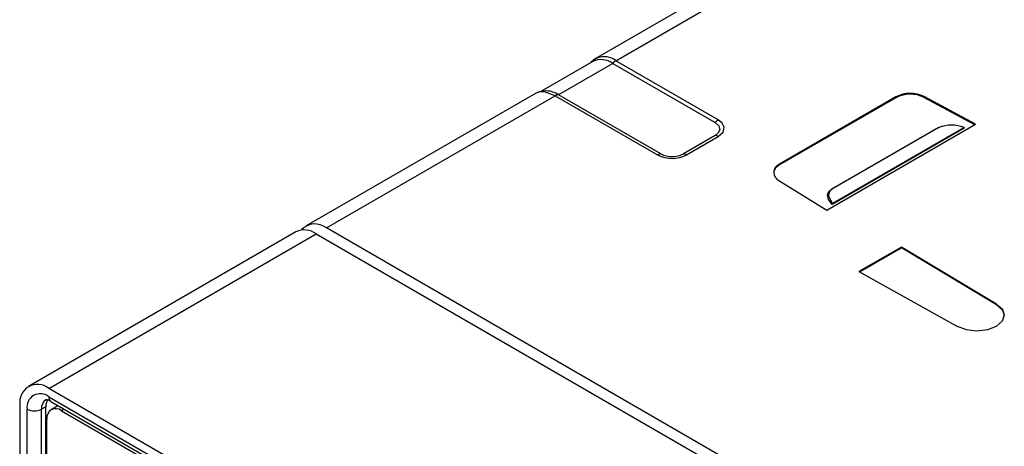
# Model space of a CAD drawing. Header units: millimetres. Extents: x 0 to 1397, y 0 to 1080.
# Tile 22 of 28: x 850 to 911, y 799 to 825. Entities that reach past the tile are written whole.
import ezdxf

# ---------------------------------------------------------------- set-up
doc = ezdxf.new("R2010")
doc.units = ezdxf.units.MM
doc.header["$LTSCALE"] = 5

msp = doc.modelspace()

# ---------------------------------------------------------------- linework, layer by layer
for p, q in [((901.768, 831.604), (885.628, 822.286)), ((886.906, 822.179), (902.99, 831.464)), ((885.498, 822.138), (882.295, 820.289)), ((885.533, 822.218), (885.365, 822.061)), ((885.642, 822.295), (885.536, 822.205)), ((885.642, 822.295), (885.775, 822.344)), ((893.181, 818.556), (886.906, 822.179)), ((886.712, 822.015), (883.385, 820.095)), ((886.712, 822.015), (892.987, 818.392)), ((881.969, 820.174), (867.91, 812.058)), ((869.16, 811.934), (883.191, 820.034)), ((882.086, 820.213), (881.954, 820.166)), ((883.191, 820.034), (889.466, 816.412)), ((889.66, 816.472), (883.385, 820.095)), ((904.063, 819.962), (896.931, 815.845)), ((904.063, 819.91), (896.931, 815.793)), ((904.063, 819.962), (904.063, 819.91)), ((908.941, 818.288), (905.799, 819.979)), ((905.799, 819.979), (905.799, 819.927)), ((905.799, 819.927), (908.895, 818.261)), ((899.831, 813.028), (908.941, 818.288)), ((906.633, 818.072), (900.115, 814.309)), ((908.264, 818.049), (900.155, 813.368)), ((908.244, 818.089), (900.174, 813.431)), ((906.698, 818.087), (900.178, 814.323)), ((906.633, 818.072), (906.698, 818.087)), ((892.987, 817.596), (891.041, 816.472)), ((891.235, 816.412), (893.181, 817.535)), ((896.931, 815.845), (896.931, 815.793)), ((896.901, 814.842), (899.831, 813.028)), ((900.178, 814.323), (900.115, 814.309)), ((906.421, 790.424), (869.16, 811.934)), ((867.287, 811.703), (850.891, 802.238)), ((852.141, 802.114), (868.537, 811.579)), ((868.537, 811.579), (905.802, 790.067)), ((904.403, 810.769), (901.806, 809.27)), ((901.852, 809.245), (904.403, 810.718)), ((910.24, 807.28), (904.403, 810.769)), ((904.403, 810.769), (904.403, 810.718)), ((910.24, 807.228), (904.403, 810.718)), ((901.806, 809.27), (907.851, 805.9)), ((910.24, 807.228), (910.24, 807.28)), ((889.406, 780.602), (852.141, 802.114)), ((852.141, 801.604), (889.406, 780.091)), ((850.374, 801.093), (850.374, 647.992)), ((851.965, 800.991), (851.699, 800.838)), ((851.965, 647.89), (851.965, 800.991)), ((852.271, 801.317), (889.535, 779.805)), ((852.721, 801.058), (852.29, 800.809)), ((850.815, 647.737), (850.815, 800.838)), ((851.699, 647.737), (851.699, 800.838)), ((853.087, 800.846), (852.915, 800.747)), ((852.915, 800.747), (889.493, 779.631)), ((852.031, 647.66), (852.031, 800.237))]:
    msp.add_line(p, q)
at = {"flags": 128}
for points in [[(885.48, 822.128), (885.553, 822.226), (885.642, 822.295)], [(882.676, 820.329), (882.364, 820.31), (882.076, 820.223)], [(883.191, 820.034), (882.535, 820.27), (882.228, 820.264), (882.086, 820.213)], [(893.181, 817.535), (893.472, 817.802), (893.542, 818.114), (893.428, 818.353), (893.181, 818.556)], [(892.987, 818.392), (893.215, 818.184), (893.268, 817.941), (893.18, 817.755), (892.987, 817.596)], [(906.633, 818.072), (906.838, 818.155), (906.927, 818.171)], [(908.244, 818.089), (908.255, 818.067), (908.264, 818.049)], [(900.155, 813.368), (899.94, 813.677), (899.879, 813.972), (899.951, 814.165), (900.115, 814.309)], [(900.178, 814.323), (900.038, 814.21), (899.957, 814.063), (899.943, 813.889), (900.174, 813.431)], [(900.155, 813.368), (900.165, 813.403), (900.174, 813.431)], [(910.24, 807.28), (910.594, 806.964), (910.715, 806.593), (910.583, 806.225), (910.22, 805.912), (909.678, 805.702), (909.04, 805.627), (908.399, 805.696), (907.851, 805.9)], [(910.24, 807.228), (910.594, 806.912), (910.714, 806.576)]]:
    msp.add_lwpolyline(points, dxfattribs=at)
for centre, radius, start, end in [((885.999, 821.018), 1.225, 54.45648, 115.08636), ((886.197, 821.277), 1.147, 51.83114, 111.61012), ((887.31, 821.504), 0.787, 120.88512, 139.47252), ((882.626, 818.967), 1.359, 56.04887, 88.24916), ((883.404, 819.689), 0.406, 92.74558, 121.71628), ((904.948, 818.246), 1.931, 63.854, 117.30065), ((904.948, 818.194), 1.931, 63.854, 117.30065), ((893.585, 817.881), 0.787, 120.88512, 139.47252), ((907.474, 816.086), 2.147, 68.97321, 111.18286), ((892.967, 817.19), 0.406, 58.28372, 87.25442), ((889.68, 816.066), 0.406, 92.74558, 121.71628), ((890.35, 818.122), 1.926, 242.67789, 297.34227), ((890.35, 817.807), 1.503, 242.68601, 297.33981), ((891.021, 816.066), 0.406, 58.28372, 87.25442), ((897.2, 815.21), 0.642, 114.75937, 171.18922), ((897.119, 815.337), 0.541, 110.33184, 246.20438), ((867.805, 810.557), 1.257, 54.38242, 114.30712), ((868.463, 811.084), 1.099, 50.64946, 138.35392), ((851.451, 801.268), 1.092, 50.79671, 189.21404), ((851.624, 800.969), 0.819, 50.79671, 189.21404), ((852.439, 801.566), 0.3, 172.74417, 235.94365), ((852.293, 800.914), 0.598, 123.62186, 187.2993), ((851.979, 800.909), 0.502, 54.47909, 91.95415), ((852.733, 801.024), 0.769, 149.91486, 182.46709), ((851.257, 801.691), 0.961, 242.60967, 297.39033), ((852.57, 800.324), 0.546, 50.79671, 189.21404)]:
    msp.add_arc(centre, radius, start, end)

doc.saveas('drawing.dxf')
